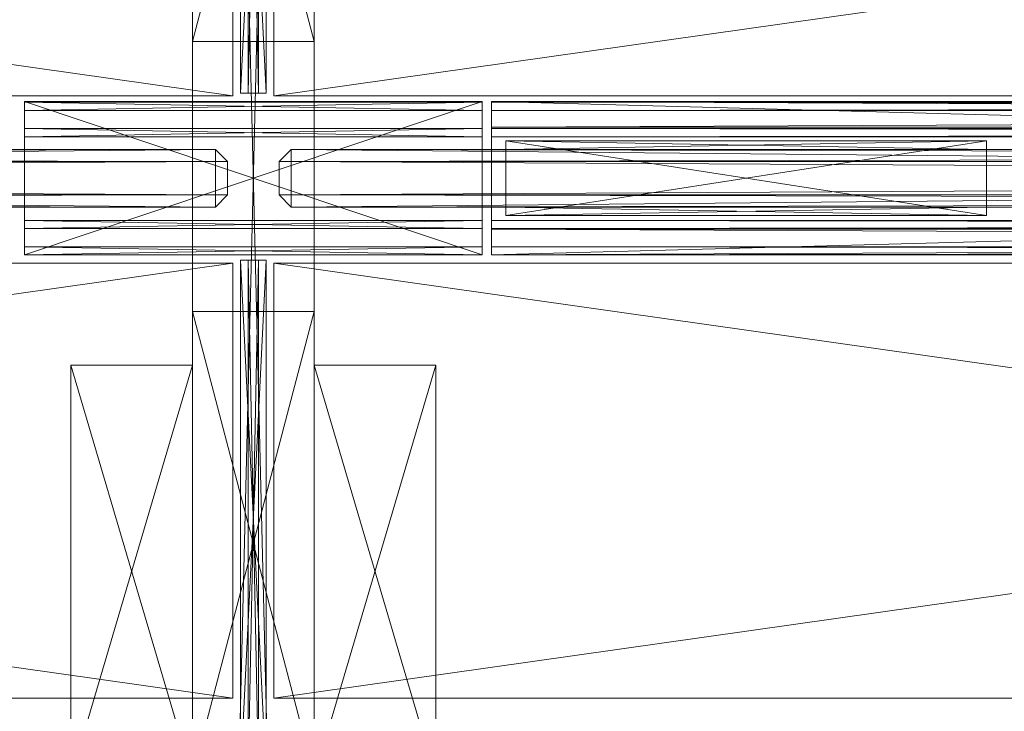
# Model space of a CAD drawing. Header units: inches. Extents: x -304 to 162, y 376 to 514.
# Tile 239 of 256: x 83.54 to 93.08, y 429.6 to 436.32. Entities that reach past the tile are written whole.
import ezdxf

# ---------------------------------------------------------------- set-up
doc = ezdxf.new("R2010")
doc.units = ezdxf.units.IN
doc.header["$LTSCALE"] = 0.366967
doc.header["$MEASUREMENT"] = 0
for name, color, linetype, true_color in [('CET color Grey2', 7, 'Continuous', 0x060606), ('CET color Grey71', 7, 'Continuous', 0xb5b8af), ('CET color Grey80', 7, 'Continuous', 0xcdcec9), ('CET color Grey90', 7, 'Continuous', 0xe5e5e5)]:
    doc.layers.add(name, color=color, linetype=linetype, true_color=true_color)
doc.layers.add('CET Default', color=7, linetype='Continuous')

# ---------------------------------------------------------------- blocks, each defined once
blk = doc.blocks.new('*C42')
at = {"layer": 'CET color Grey80', "linetype": 'Continuous', "lineweight": 0}
mesh = blk.add_polyface(dxfattribs=at)
corners = [(59.41, 32.62, 27.384), (60.59, 32.62, 27.384), (60.59, 32.62, 27.484), (59.41, 32.62, 27.484), (60.59, 37.12, 27.384), (60.59, 37.12, 27.484), (59.41, 37.12, 27.384), (59.41, 37.12, 27.484)]
mesh.append_faces([[corners[k] for k in face] for face in [(0, 2, 3, 0), (1, 5, 2, 1), (1, 6, 4, 1), (5, 3, 2, 5), (4, 7, 5, 4), (6, 3, 7, 6)]], dxfattribs={"vtx0": -1, "vtx3": -1})
mesh.append_faces([[corners[k] for k in face] for face in [(0, 1, 2, 0), (1, 4, 5, 1), (1, 0, 6, 1), (5, 7, 3, 5), (4, 6, 7, 4), (6, 0, 3, 6)]], dxfattribs={"vtx2": -1})
mesh = blk.add_polyface(dxfattribs=at)
corners = [(59.875, 32.12, 29.104), (60.125, 32.12, 29.104), (60.125, 32.12, 29.204), (59.875, 32.12, 29.204), (60.125, 37.12, 29.104), (60.125, 37.12, 29.204), (59.875, 37.12, 29.104), (59.875, 37.12, 29.204)]
mesh.append_faces([[corners[k] for k in face] for face in [(0, 2, 3, 0), (1, 5, 2, 1), (1, 6, 4, 1), (5, 3, 2, 5), (4, 7, 5, 4), (6, 3, 7, 6)]], dxfattribs={"vtx0": -1, "vtx3": -1})
mesh.append_faces([[corners[k] for k in face] for face in [(0, 1, 2, 0), (1, 4, 5, 1), (1, 0, 6, 1), (5, 7, 3, 5), (4, 6, 7, 4), (6, 0, 3, 6)]], dxfattribs={"vtx2": -1})
mesh = blk.add_polyface(dxfattribs=at)
corners = [(59.95, 32.12, 27.484), (60.05, 32.12, 27.484), (60.05, 32.12, 29.104), (59.95, 32.12, 29.104), (60.05, 37.12, 27.484), (60.05, 37.12, 29.104), (59.95, 37.12, 27.484), (59.95, 37.12, 29.104)]
mesh.append_faces([[corners[k] for k in face] for face in [(0, 2, 3, 0), (1, 5, 2, 1), (1, 6, 4, 1), (5, 3, 2, 5), (4, 7, 5, 4), (6, 3, 7, 6)]], dxfattribs={"vtx0": -1, "vtx3": -1})
mesh.append_faces([[corners[k] for k in face] for face in [(0, 1, 2, 0), (1, 4, 5, 1), (1, 0, 6, 1), (5, 7, 3, 5), (4, 6, 7, 4), (6, 0, 3, 6)]], dxfattribs={"vtx2": -1})
mesh = blk.add_polyface(dxfattribs=at)
corners = [(59.8, 36.37, 29.1), (30.05, 36.37, 29.1), (30.05, 36.37, 29.2), (59.8, 36.37, 29.2), (30.05, 32.15, 29.1), (30.05, 32.15, 29.2), (59.8, 32.15, 29.1), (59.8, 32.15, 29.2)]
mesh.append_faces([[corners[k] for k in face] for face in [(0, 2, 3, 0), (1, 5, 2, 1), (1, 6, 4, 1), (5, 3, 2, 5), (4, 7, 5, 4), (6, 3, 7, 6)]], dxfattribs={"vtx0": -1, "vtx3": -1})
mesh.append_faces([[corners[k] for k in face] for face in [(0, 1, 2, 0), (1, 4, 5, 1), (1, 0, 6, 1), (5, 7, 3, 5), (4, 6, 7, 4), (6, 0, 3, 6)]], dxfattribs={"vtx2": -1})
mesh = blk.add_polyface(dxfattribs=at)
corners = [(57.69, 32.07, 26.762), (2.31, 32.07, 26.762), (2.31, 32.07, 28.182), (57.69, 32.07, 28.182), (2.31, 30.58, 26.762), (2.31, 30.58, 28.182), (57.69, 30.58, 26.762), (57.69, 30.58, 28.182)]
mesh.append_faces([[corners[k] for k in face] for face in [(0, 2, 3, 0), (1, 5, 2, 1), (1, 6, 4, 1), (5, 3, 2, 5), (4, 7, 5, 4), (6, 3, 7, 6)]], dxfattribs={"vtx0": -1, "vtx3": -1})
mesh.append_faces([[corners[k] for k in face] for face in [(0, 1, 2, 0), (1, 4, 5, 1), (1, 0, 6, 1), (5, 7, 3, 5), (4, 6, 7, 4), (6, 0, 3, 6)]], dxfattribs={"vtx2": -1})
mesh = blk.add_polyface(dxfattribs=at)
corners = [(57.69, 32.07, 26.232), (2.31, 32.07, 26.232), (2.31, 32.07, 26.762), (57.69, 32.07, 26.762), (2.31, 31.82, 26.232), (2.31, 31.82, 26.762), (57.69, 31.82, 26.232), (57.69, 31.82, 26.762)]
mesh.append_faces([[corners[k] for k in face] for face in [(0, 2, 3, 0), (1, 5, 2, 1), (1, 6, 4, 1), (5, 3, 2, 5), (4, 7, 5, 4), (6, 3, 7, 6)]], dxfattribs={"vtx0": -1, "vtx3": -1})
mesh.append_faces([[corners[k] for k in face] for face in [(0, 1, 2, 0), (1, 4, 5, 1), (1, 0, 6, 1), (5, 7, 3, 5), (4, 6, 7, 4), (6, 0, 3, 6)]], dxfattribs={"vtx2": -1})
mesh = blk.add_polyface(dxfattribs=at)
corners = [(57.69, 32.07, 28.184), (2.31, 32.07, 28.184), (2.31, 32.07, 29.184), (57.69, 32.07, 29.184), (2.31, 31.99, 28.184), (2.31, 31.99, 29.184), (57.69, 31.99, 28.184), (57.69, 31.99, 29.184)]
mesh.append_faces([[corners[k] for k in face] for face in [(0, 2, 3, 0), (1, 5, 2, 1), (1, 6, 4, 1), (5, 3, 2, 5), (4, 7, 5, 4), (6, 3, 7, 6)]], dxfattribs={"vtx0": -1, "vtx3": -1})
mesh.append_faces([[corners[k] for k in face] for face in [(0, 1, 2, 0), (1, 4, 5, 1), (1, 0, 6, 1), (5, 7, 3, 5), (4, 6, 7, 4), (6, 0, 3, 6)]], dxfattribs={"vtx2": -1})
mesh = blk.add_polyface(dxfattribs=at)
corners = [(57.69, 31.814, 28.184), (2.31, 31.814, 28.184), (2.31, 31.814, 29.184), (57.69, 31.814, 29.184), (2.31, 31.734, 28.184), (2.31, 31.734, 29.184), (57.69, 31.734, 28.184), (57.69, 31.734, 29.184)]
mesh.append_faces([[corners[k] for k in face] for face in [(0, 2, 3, 0), (1, 5, 2, 1), (1, 6, 4, 1), (5, 3, 2, 5), (4, 7, 5, 4), (6, 3, 7, 6)]], dxfattribs={"vtx0": -1, "vtx3": -1})
mesh.append_faces([[corners[k] for k in face] for face in [(0, 1, 2, 0), (1, 4, 5, 1), (1, 0, 6, 1), (5, 7, 3, 5), (4, 6, 7, 4), (6, 0, 3, 6)]], dxfattribs={"vtx2": -1})
mesh = blk.add_polyface(dxfattribs=at)
corners = [(57.69, 30.9232, 28.184), (2.31, 30.9232, 28.184), (2.31, 30.9232, 29.184), (57.69, 30.9232, 29.184), (2.31, 30.8432, 28.184), (2.31, 30.8432, 29.184), (57.69, 30.8432, 28.184), (57.69, 30.8432, 29.184)]
mesh.append_faces([[corners[k] for k in face] for face in [(0, 2, 3, 0), (1, 5, 2, 1), (1, 6, 4, 1), (5, 3, 2, 5), (4, 7, 5, 4), (6, 3, 7, 6)]], dxfattribs={"vtx0": -1, "vtx3": -1})
mesh.append_faces([[corners[k] for k in face] for face in [(0, 1, 2, 0), (1, 4, 5, 1), (1, 0, 6, 1), (5, 7, 3, 5), (4, 6, 7, 4), (6, 0, 3, 6)]], dxfattribs={"vtx2": -1})
mesh = blk.add_polyface(dxfattribs=at)
corners = [(57.69, 30.83, 26.232), (2.31, 30.83, 26.232), (2.31, 30.83, 26.762), (57.69, 30.83, 26.762), (2.31, 30.58, 26.232), (2.31, 30.58, 26.762), (57.69, 30.58, 26.232), (57.69, 30.58, 26.762)]
mesh.append_faces([[corners[k] for k in face] for face in [(0, 2, 3, 0), (1, 5, 2, 1), (1, 6, 4, 1), (5, 3, 2, 5), (4, 7, 5, 4), (6, 3, 7, 6)]], dxfattribs={"vtx0": -1, "vtx3": -1})
mesh.append_faces([[corners[k] for k in face] for face in [(0, 1, 2, 0), (1, 4, 5, 1), (1, 0, 6, 1), (5, 7, 3, 5), (4, 6, 7, 4), (6, 0, 3, 6)]], dxfattribs={"vtx2": -1})
mesh = blk.add_polyface(dxfattribs=at)
corners = [(57.69, 30.6672, 28.184), (2.31, 30.6672, 28.184), (2.31, 30.6672, 29.184), (57.69, 30.6672, 29.184), (2.31, 30.5872, 28.184), (2.31, 30.5872, 29.184), (57.69, 30.5872, 28.184), (57.69, 30.5872, 29.184)]
mesh.append_faces([[corners[k] for k in face] for face in [(0, 2, 3, 0), (1, 5, 2, 1), (1, 6, 4, 1), (5, 3, 2, 5), (4, 7, 5, 4), (6, 3, 7, 6)]], dxfattribs={"vtx0": -1, "vtx3": -1})
mesh.append_faces([[corners[k] for k in face] for face in [(0, 1, 2, 0), (1, 4, 5, 1), (1, 0, 6, 1), (5, 7, 3, 5), (4, 6, 7, 4), (6, 0, 3, 6)]], dxfattribs={"vtx2": -1})
mesh = blk.add_polyface(dxfattribs=at)
corners = [(59.8, 30.525, 29.1), (30.05, 30.525, 29.1), (30.05, 30.525, 29.2), (59.8, 30.525, 29.2), (30.05, 26.305, 29.1), (30.05, 26.305, 29.2), (59.8, 26.305, 29.1), (59.8, 26.305, 29.2)]
mesh.append_faces([[corners[k] for k in face] for face in [(0, 2, 3, 0), (1, 5, 2, 1), (1, 6, 4, 1), (5, 3, 2, 5), (4, 7, 5, 4), (6, 3, 7, 6)]], dxfattribs={"vtx0": -1, "vtx3": -1})
mesh.append_faces([[corners[k] for k in face] for face in [(0, 1, 2, 0), (1, 4, 5, 1), (1, 0, 6, 1), (5, 7, 3, 5), (4, 6, 7, 4), (6, 0, 3, 6)]], dxfattribs={"vtx2": -1})
mesh = blk.add_polyface(dxfattribs=at)
corners = [(60.125, 30.5, 29.104), (59.875, 30.5, 29.104), (59.875, 30.5, 29.204), (60.125, 30.5, 29.204), (59.875, 25.5, 29.104), (59.875, 25.5, 29.204), (60.125, 25.5, 29.104), (60.125, 25.5, 29.204)]
mesh.append_faces([[corners[k] for k in face] for face in [(0, 2, 3, 0), (1, 5, 2, 1), (1, 6, 4, 1), (5, 3, 2, 5), (4, 7, 5, 4), (6, 3, 7, 6)]], dxfattribs={"vtx0": -1, "vtx3": -1})
mesh.append_faces([[corners[k] for k in face] for face in [(0, 1, 2, 0), (1, 4, 5, 1), (1, 0, 6, 1), (5, 7, 3, 5), (4, 6, 7, 4), (6, 0, 3, 6)]], dxfattribs={"vtx2": -1})
mesh = blk.add_polyface(dxfattribs=at)
corners = [(60.05, 30.5, 27.484), (59.95, 30.5, 27.484), (59.95, 30.5, 29.104), (60.05, 30.5, 29.104), (59.95, 25.5, 27.484), (59.95, 25.5, 29.104), (60.05, 25.5, 27.484), (60.05, 25.5, 29.104)]
mesh.append_faces([[corners[k] for k in face] for face in [(0, 2, 3, 0), (1, 5, 2, 1), (1, 6, 4, 1), (5, 3, 2, 5), (4, 7, 5, 4), (6, 3, 7, 6)]], dxfattribs={"vtx0": -1, "vtx3": -1})
mesh.append_faces([[corners[k] for k in face] for face in [(0, 1, 2, 0), (1, 4, 5, 1), (1, 0, 6, 1), (5, 7, 3, 5), (4, 6, 7, 4), (6, 0, 3, 6)]], dxfattribs={"vtx2": -1})
mesh = blk.add_polyface(dxfattribs=at)
corners = [(60.59, 30, 27.384), (59.41, 30, 27.384), (59.41, 30, 27.484), (60.59, 30, 27.484), (59.41, 25.5, 27.384), (59.41, 25.5, 27.484), (60.59, 25.5, 27.384), (60.59, 25.5, 27.484)]
mesh.append_faces([[corners[k] for k in face] for face in [(0, 2, 3, 0), (1, 5, 2, 1), (1, 6, 4, 1), (5, 3, 2, 5), (4, 7, 5, 4), (6, 3, 7, 6)]], dxfattribs={"vtx0": -1, "vtx3": -1})
mesh.append_faces([[corners[k] for k in face] for face in [(0, 1, 2, 0), (1, 4, 5, 1), (1, 0, 6, 1), (5, 7, 3, 5), (4, 6, 7, 4), (6, 0, 3, 6)]], dxfattribs={"vtx2": -1})
blk = doc.blocks.new('*C45')
at = {"layer": 'CET Default', "linetype": 'Continuous', "lineweight": 0, "rotation": 359.999999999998}
blk.add_blockref('*C42', (111.3323, 404.0122, 0), dxfattribs=at)
blk = doc.blocks.new('*C8')
at = {"layer": 'CET color Grey71', "linetype": 'Continuous', "lineweight": 0}
mesh = blk.add_polyface(dxfattribs=at)
corners = [(0.1181, 0.6415, 28.3771), (0.1181, 0.6415, 41.3909), (0.1181, 0.0815, 41.3909), (0.1181, 0.0815, 28.3771), (0, 0.1996, 41.509), (0, 0.1996, 28.259), (0, 0.5234, 41.509), (0, 0.5234, 28.259)]
mesh.append_faces([[corners[k] for k in face] for face in [(0, 2, 3, 0), (3, 4, 5, 3), (5, 6, 7, 5), (7, 1, 0, 7)]], dxfattribs={"vtx0": -1, "vtx3": -1})
mesh.append_faces([[corners[k] for k in face] for face in [(0, 1, 2, 0), (3, 2, 4, 3), (5, 4, 6, 5), (7, 6, 1, 7)]], dxfattribs={"vtx2": -1})
mesh = blk.add_polyface(dxfattribs=at)
corners = [(0.1181, 0.6415, 41.3909), (59.3819, 0.6415, 41.3909), (59.3819, 0.0815, 41.3909), (0.1181, 0.0815, 41.3909), (59.5, 0.1996, 41.509), (0, 0.1996, 41.509), (59.5, 0.5234, 41.509), (0, 0.5234, 41.509)]
mesh.append_faces([[corners[k] for k in face] for face in [(0, 2, 3, 0), (3, 4, 5, 3), (5, 6, 7, 5), (7, 1, 0, 7)]], dxfattribs={"vtx0": -1, "vtx3": -1})
mesh.append_faces([[corners[k] for k in face] for face in [(0, 1, 2, 0), (3, 2, 4, 3), (5, 4, 6, 5), (7, 6, 1, 7)]], dxfattribs={"vtx2": -1})
mesh = blk.add_polyface(dxfattribs=at)
corners = [(59.3819, 0.6415, 28.3771), (0.1181, 0.6415, 28.3771), (0.1181, 0.0815, 28.3771), (59.3819, 0.0815, 28.3771), (0, 0.1996, 28.259), (59.5, 0.1996, 28.259), (0, 0.5234, 28.259), (59.5, 0.5234, 28.259)]
mesh.append_faces([[corners[k] for k in face] for face in [(0, 2, 3, 0), (3, 4, 5, 3), (5, 6, 7, 5), (7, 1, 0, 7)]], dxfattribs={"vtx0": -1, "vtx3": -1})
mesh.append_faces([[corners[k] for k in face] for face in [(0, 1, 2, 0), (3, 2, 4, 3), (5, 4, 6, 5), (7, 6, 1, 7)]], dxfattribs={"vtx2": -1})
mesh = blk.add_polyface(dxfattribs=at)
corners = [(0.1181, 0.6415, 28.3771), (59.3819, 0.6415, 41.3909), (59.3819, 0.6415, 28.3771), (0.1181, 0.6415, 41.3909)]
mesh.append_faces([[corners[k] for k in face] for face in [(0, 1, 2, 0)]], dxfattribs={"vtx0": -1, "vtx3": -1})
mesh.append_faces([[corners[k] for k in face] for face in [(0, 3, 1, 0)]], dxfattribs={"vtx2": -1})
mesh = blk.add_polyface(dxfattribs=at)
corners = [(0.1181, 0.0815, 28.3771), (59.3819, 0.0815, 28.3771), (59.3819, 0.0815, 41.3909), (0.1181, 0.0815, 41.3909)]
mesh.append_faces([[corners[k] for k in face] for face in [(0, 2, 3, 0)]], dxfattribs={"vtx0": -1, "vtx3": -1})
mesh.append_faces([[corners[k] for k in face] for face in [(0, 1, 2, 0)]], dxfattribs={"vtx2": -1})
blk = doc.blocks.new('*C1')
at = {"layer": 'CET Default', "linetype": 'Continuous', "lineweight": 0, "rotation": 359.9999999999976}
blk.add_blockref('*C8', (171.5823, 434.9757, 0), dxfattribs=at)
blk = doc.blocks.new('*C16')
at = {"layer": 'CET color Grey71', "linetype": 'Continuous', "lineweight": 0}
mesh = blk.add_polyface(dxfattribs=at)
corners = [(0.1181, 0.6415, 41.3909), (59.3819, 0.6415, 41.3909), (59.3819, 0.0815, 41.3909), (0.1181, 0.0815, 41.3909), (59.5, 0.1996, 41.509), (0, 0.1996, 41.509), (59.5, 0.5234, 41.509), (0, 0.5234, 41.509)]
mesh.append_faces([[corners[k] for k in face] for face in [(0, 2, 3, 0), (3, 4, 5, 3), (5, 6, 7, 5), (7, 1, 0, 7)]], dxfattribs={"vtx0": -1, "vtx3": -1})
mesh.append_faces([[corners[k] for k in face] for face in [(0, 1, 2, 0), (3, 2, 4, 3), (5, 4, 6, 5), (7, 6, 1, 7)]], dxfattribs={"vtx2": -1})
mesh = blk.add_polyface(dxfattribs=at)
corners = [(59.3819, 0.6415, 28.3771), (0.1181, 0.6415, 28.3771), (0.1181, 0.0815, 28.3771), (59.3819, 0.0815, 28.3771), (0, 0.1996, 28.259), (59.5, 0.1996, 28.259), (0, 0.5234, 28.259), (59.5, 0.5234, 28.259)]
mesh.append_faces([[corners[k] for k in face] for face in [(0, 2, 3, 0), (3, 4, 5, 3), (5, 6, 7, 5), (7, 1, 0, 7)]], dxfattribs={"vtx0": -1, "vtx3": -1})
mesh.append_faces([[corners[k] for k in face] for face in [(0, 1, 2, 0), (3, 2, 4, 3), (5, 4, 6, 5), (7, 6, 1, 7)]], dxfattribs={"vtx2": -1})
mesh = blk.add_polyface(dxfattribs=at)
corners = [(0.1181, 0.6415, 28.3771), (59.3819, 0.6415, 41.3909), (59.3819, 0.6415, 28.3771), (0.1181, 0.6415, 41.3909)]
mesh.append_faces([[corners[k] for k in face] for face in [(0, 1, 2, 0)]], dxfattribs={"vtx0": -1, "vtx3": -1})
mesh.append_faces([[corners[k] for k in face] for face in [(0, 3, 1, 0)]], dxfattribs={"vtx2": -1})
mesh = blk.add_polyface(dxfattribs=at)
corners = [(59.3819, 0.6415, 41.3909), (59.3819, 0.6415, 28.3771), (59.3819, 0.0815, 28.3771), (59.3819, 0.0815, 41.3909), (59.5, 0.1996, 28.259), (59.5, 0.1996, 41.509), (59.5, 0.5234, 28.259), (59.5, 0.5234, 41.509)]
mesh.append_faces([[corners[k] for k in face] for face in [(0, 2, 3, 0), (3, 4, 5, 3), (5, 6, 7, 5), (7, 1, 0, 7)]], dxfattribs={"vtx0": -1, "vtx3": -1})
mesh.append_faces([[corners[k] for k in face] for face in [(0, 1, 2, 0), (3, 2, 4, 3), (5, 4, 6, 5), (7, 6, 1, 7)]], dxfattribs={"vtx2": -1})
mesh = blk.add_polyface(dxfattribs=at)
corners = [(0.1181, 0.0815, 28.3771), (59.3819, 0.0815, 28.3771), (59.3819, 0.0815, 41.3909), (0.1181, 0.0815, 41.3909)]
mesh.append_faces([[corners[k] for k in face] for face in [(0, 2, 3, 0)]], dxfattribs={"vtx0": -1, "vtx3": -1})
mesh.append_faces([[corners[k] for k in face] for face in [(0, 1, 2, 0)]], dxfattribs={"vtx2": -1})
at = {"layer": 'CET color Grey90', "linetype": 'Continuous', "lineweight": 0}
mesh = blk.add_polyface(dxfattribs=at)
corners = [(57.3, 0.723, 28.259), (52.64, 0.723, 28.259), (52.64, 0.723, 28.498), (57.3, 0.723, 28.498), (52.64, 0.6415, 28.259), (52.64, 0.6415, 28.498), (57.3, 0.6415, 28.259), (57.3, 0.6415, 28.498)]
mesh.append_faces([[corners[k] for k in face] for face in [(0, 2, 3, 0), (1, 5, 2, 1), (1, 6, 4, 1), (5, 3, 2, 5), (4, 7, 5, 4), (6, 3, 7, 6)]], dxfattribs={"vtx0": -1, "vtx3": -1})
mesh.append_faces([[corners[k] for k in face] for face in [(0, 1, 2, 0), (1, 4, 5, 1), (1, 0, 6, 1), (5, 7, 3, 5), (4, 6, 7, 4), (6, 0, 3, 6)]], dxfattribs={"vtx2": -1})
mesh = blk.add_polyface(dxfattribs=at)
corners = [(57.3, 0.723, 27.5), (52.64, 0.723, 27.5), (52.64, 0.723, 28.259), (57.3, 0.723, 28.259), (52.64, 0, 27.5), (52.64, 0, 28.259), (57.3, 0, 27.5), (57.3, 0, 28.259)]
mesh.append_faces([[corners[k] for k in face] for face in [(0, 2, 3, 0), (1, 5, 2, 1), (1, 6, 4, 1), (5, 3, 2, 5), (4, 7, 5, 4), (6, 3, 7, 6)]], dxfattribs={"vtx0": -1, "vtx3": -1})
mesh.append_faces([[corners[k] for k in face] for face in [(0, 1, 2, 0), (1, 4, 5, 1), (1, 0, 6, 1), (5, 7, 3, 5), (4, 6, 7, 4), (6, 0, 3, 6)]], dxfattribs={"vtx2": -1})
mesh = blk.add_polyface(dxfattribs=at)
corners = [(57.3, 0.0815, 28.259), (52.64, 0.0815, 28.259), (52.64, 0.0815, 28.498), (57.3, 0.0815, 28.498), (52.64, 0, 28.259), (52.64, 0, 28.498), (57.3, 0, 28.259), (57.3, 0, 28.498)]
mesh.append_faces([[corners[k] for k in face] for face in [(0, 2, 3, 0), (1, 5, 2, 1), (1, 6, 4, 1), (5, 3, 2, 5), (4, 7, 5, 4), (6, 3, 7, 6)]], dxfattribs={"vtx0": -1, "vtx3": -1})
mesh.append_faces([[corners[k] for k in face] for face in [(0, 1, 2, 0), (1, 4, 5, 1), (1, 0, 6, 1), (5, 7, 3, 5), (4, 6, 7, 4), (6, 0, 3, 6)]], dxfattribs={"vtx2": -1})
blk = doc.blocks.new('*C21')
at = {"layer": 'CET Default', "linetype": 'Continuous', "lineweight": 0, "rotation": 359.999999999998}
blk.add_blockref('*C16', (111.5823, 434.9757, 0), dxfattribs=at)
blk = doc.blocks.new('*C6')
at = {"layer": 'CET color Grey2', "linetype": 'Continuous', "lineweight": 0}
mesh = blk.add_polyface(dxfattribs=at)
corners = [(-0.59, 37.14, 25.34), (-1.77, 37.14, 25.34), (-1.77, 37.14, 27.3), (-0.59, 37.14, 27.3), (-1.77, 33.14, 25.34), (-1.77, 33.14, 27.3), (-0.59, 33.14, 25.34), (-0.59, 33.14, 27.3)]
mesh.append_faces([[corners[k] for k in face] for face in [(0, 2, 3, 0), (1, 5, 2, 1), (1, 6, 4, 1), (5, 3, 2, 5), (4, 7, 5, 4), (6, 3, 7, 6)]], dxfattribs={"vtx0": -1, "vtx3": -1})
mesh.append_faces([[corners[k] for k in face] for face in [(0, 1, 2, 0), (1, 4, 5, 1), (1, 0, 6, 1), (5, 7, 3, 5), (4, 6, 7, 4), (6, 0, 3, 6)]], dxfattribs={"vtx2": -1})
mesh = blk.add_polyface(dxfattribs=at)
corners = [(1.77, 37.14, 25.34), (0.59, 37.14, 25.34), (0.59, 37.14, 27.3), (1.77, 37.14, 27.3), (0.59, 33.14, 25.34), (0.59, 33.14, 27.3), (1.77, 33.14, 25.34), (1.77, 33.14, 27.3)]
mesh.append_faces([[corners[k] for k in face] for face in [(0, 2, 3, 0), (1, 5, 2, 1), (1, 6, 4, 1), (5, 3, 2, 5), (4, 7, 5, 4), (6, 3, 7, 6)]], dxfattribs={"vtx0": -1, "vtx3": -1})
mesh.append_faces([[corners[k] for k in face] for face in [(0, 1, 2, 0), (1, 4, 5, 1), (1, 0, 6, 1), (5, 7, 3, 5), (4, 6, 7, 4), (6, 0, 3, 6)]], dxfattribs={"vtx2": -1})
at = {"layer": 'CET color Grey80', "linetype": 'Continuous', "lineweight": 0}
mesh = blk.add_polyface(dxfattribs=at)
corners = [(0.59, 55.593, 25.34), (-0.59, 55.593, 25.34), (-0.59, 55.593, 27.3), (0.59, 55.593, 27.3), (-0.59, 7.057, 25.34), (-0.59, 7.057, 27.3), (0.59, 7.057, 25.34), (0.59, 7.057, 27.3)]
mesh.append_faces([[corners[k] for k in face] for face in [(0, 2, 3, 0), (1, 5, 2, 1), (1, 6, 4, 1), (5, 3, 2, 5), (4, 7, 5, 4), (6, 3, 7, 6)]], dxfattribs={"vtx0": -1, "vtx3": -1})
mesh.append_faces([[corners[k] for k in face] for face in [(0, 1, 2, 0), (1, 4, 5, 1), (1, 0, 6, 1), (5, 7, 3, 5), (4, 6, 7, 4), (6, 0, 3, 6)]], dxfattribs={"vtx2": -1})
mesh = blk.add_polyface(dxfattribs=at)
corners = [(29.95, 36.37, 29.1), (0.2, 36.37, 29.1), (0.2, 36.37, 29.2), (29.95, 36.37, 29.2), (0.2, 32.15, 29.1), (0.2, 32.15, 29.2), (29.95, 32.15, 29.1), (29.95, 32.15, 29.2)]
mesh.append_faces([[corners[k] for k in face] for face in [(0, 2, 3, 0), (1, 5, 2, 1), (1, 6, 4, 1), (5, 3, 2, 5), (4, 7, 5, 4), (6, 3, 7, 6)]], dxfattribs={"vtx0": -1, "vtx3": -1})
mesh.append_faces([[corners[k] for k in face] for face in [(0, 1, 2, 0), (1, 4, 5, 1), (1, 0, 6, 1), (5, 7, 3, 5), (4, 6, 7, 4), (6, 0, 3, 6)]], dxfattribs={"vtx2": -1})
mesh = blk.add_polyface(dxfattribs=at)
corners = [(2.22, 32.07, 28.084), (-2.22, 32.07, 28.084), (-2.22, 32.07, 28.184), (2.22, 32.07, 28.184), (-2.22, 30.58, 28.084), (-2.22, 30.58, 28.184), (2.22, 30.58, 28.084), (2.22, 30.58, 28.184)]
mesh.append_faces([[corners[k] for k in face] for face in [(0, 2, 3, 0), (1, 5, 2, 1), (1, 6, 4, 1), (5, 3, 2, 5), (4, 7, 5, 4), (6, 3, 7, 6)]], dxfattribs={"vtx0": -1, "vtx3": -1})
mesh.append_faces([[corners[k] for k in face] for face in [(0, 1, 2, 0), (1, 4, 5, 1), (1, 0, 6, 1), (5, 7, 3, 5), (4, 6, 7, 4), (6, 0, 3, 6)]], dxfattribs={"vtx2": -1})
mesh = blk.add_polyface(dxfattribs=at)
corners = [(2.22, 32.07, 28.184), (-2.22, 32.07, 28.184), (-2.22, 32.07, 29.184), (2.22, 32.07, 29.184), (-2.22, 31.99, 28.184), (-2.22, 31.99, 29.184), (2.22, 31.99, 28.184), (2.22, 31.99, 29.184)]
mesh.append_faces([[corners[k] for k in face] for face in [(0, 2, 3, 0), (1, 5, 2, 1), (1, 6, 4, 1), (5, 3, 2, 5), (4, 7, 5, 4), (6, 3, 7, 6)]], dxfattribs={"vtx0": -1, "vtx3": -1})
mesh.append_faces([[corners[k] for k in face] for face in [(0, 1, 2, 0), (1, 4, 5, 1), (1, 0, 6, 1), (5, 7, 3, 5), (4, 6, 7, 4), (6, 0, 3, 6)]], dxfattribs={"vtx2": -1})
mesh = blk.add_polyface(dxfattribs=at)
corners = [(2.22, 31.814, 28.184), (-2.22, 31.814, 28.184), (-2.22, 31.814, 29.184), (2.22, 31.814, 29.184), (-2.22, 31.734, 28.184), (-2.22, 31.734, 29.184), (2.22, 31.734, 28.184), (2.22, 31.734, 29.184)]
mesh.append_faces([[corners[k] for k in face] for face in [(0, 2, 3, 0), (1, 5, 2, 1), (1, 6, 4, 1), (5, 3, 2, 5), (4, 7, 5, 4), (6, 3, 7, 6)]], dxfattribs={"vtx0": -1, "vtx3": -1})
mesh.append_faces([[corners[k] for k in face] for face in [(0, 1, 2, 0), (1, 4, 5, 1), (1, 0, 6, 1), (5, 7, 3, 5), (4, 6, 7, 4), (6, 0, 3, 6)]], dxfattribs={"vtx2": -1})
mesh = blk.add_polyface(dxfattribs=at)
corners = [(2.22, 30.9232, 28.184), (-2.22, 30.9232, 28.184), (-2.22, 30.9232, 29.184), (2.22, 30.9232, 29.184), (-2.22, 30.8432, 28.184), (-2.22, 30.8432, 29.184), (2.22, 30.8432, 28.184), (2.22, 30.8432, 29.184)]
mesh.append_faces([[corners[k] for k in face] for face in [(0, 2, 3, 0), (1, 5, 2, 1), (1, 6, 4, 1), (5, 3, 2, 5), (4, 7, 5, 4), (6, 3, 7, 6)]], dxfattribs={"vtx0": -1, "vtx3": -1})
mesh.append_faces([[corners[k] for k in face] for face in [(0, 1, 2, 0), (1, 4, 5, 1), (1, 0, 6, 1), (5, 7, 3, 5), (4, 6, 7, 4), (6, 0, 3, 6)]], dxfattribs={"vtx2": -1})
mesh = blk.add_polyface(dxfattribs=at)
corners = [(2.22, 30.6672, 28.184), (-2.22, 30.6672, 28.184), (-2.22, 30.6672, 29.184), (2.22, 30.6672, 29.184), (-2.22, 30.5872, 28.184), (-2.22, 30.5872, 29.184), (2.22, 30.5872, 28.184), (2.22, 30.5872, 29.184)]
mesh.append_faces([[corners[k] for k in face] for face in [(0, 2, 3, 0), (1, 5, 2, 1), (1, 6, 4, 1), (5, 3, 2, 5), (4, 7, 5, 4), (6, 3, 7, 6)]], dxfattribs={"vtx0": -1, "vtx3": -1})
mesh.append_faces([[corners[k] for k in face] for face in [(0, 1, 2, 0), (1, 4, 5, 1), (1, 0, 6, 1), (5, 7, 3, 5), (4, 6, 7, 4), (6, 0, 3, 6)]], dxfattribs={"vtx2": -1})
mesh = blk.add_polyface(dxfattribs=at)
corners = [(29.95, 30.525, 29.1), (0.2, 30.525, 29.1), (0.2, 30.525, 29.2), (29.95, 30.525, 29.2), (0.2, 26.305, 29.1), (0.2, 26.305, 29.2), (29.95, 26.305, 29.1), (29.95, 26.305, 29.2)]
mesh.append_faces([[corners[k] for k in face] for face in [(0, 2, 3, 0), (1, 5, 2, 1), (1, 6, 4, 1), (5, 3, 2, 5), (4, 7, 5, 4), (6, 3, 7, 6)]], dxfattribs={"vtx0": -1, "vtx3": -1})
mesh.append_faces([[corners[k] for k in face] for face in [(0, 1, 2, 0), (1, 4, 5, 1), (1, 0, 6, 1), (5, 7, 3, 5), (4, 6, 7, 4), (6, 0, 3, 6)]], dxfattribs={"vtx2": -1})
blk = doc.blocks.new('*C43')
at = {"layer": 'CET Default', "linetype": 'Continuous', "lineweight": 0, "rotation": 359.9999999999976}
blk.add_blockref('*C6', (171.3323, 404.0122, 0), dxfattribs=at)

msp = doc.modelspace()

# ---------------------------------------------------------------- block references
at = {"layer": 'CET Default', "linetype": 'Continuous', "lineweight": 0, "rotation": 180}
for name in ['*C43', '*C45', '*C1', '*C21']:
    msp.add_blockref(name, (257.1329, 870.1144), dxfattribs=at)

doc.saveas('drawing.dxf')
